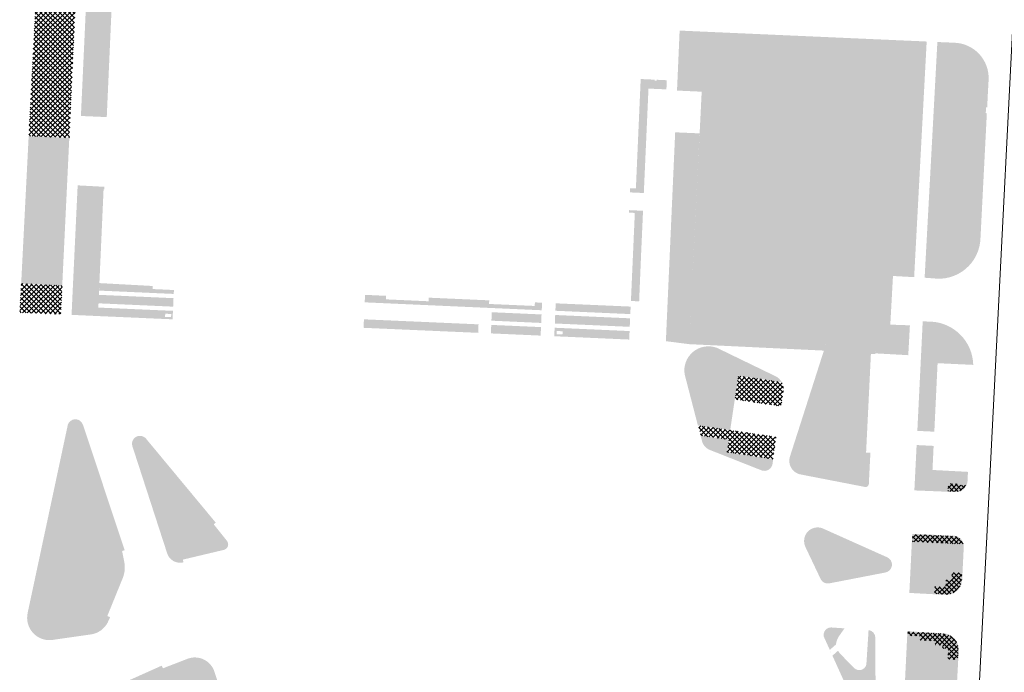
# Model space of a CAD drawing. Header units: millimetres. Extents: x 32690613 to 32694392, y 5343730 to 5344753.
# Tile 164 of 170: x 32692690 to 32692829, y 5344221 to 5344313. Entities that reach past the tile are written whole.
import ezdxf

# ---------------------------------------------------------------- set-up
doc = ezdxf.new("R2010")
doc.units = ezdxf.units.MM
doc.header["$LTSCALE"] = 0.01
doc.layers.get('DEFPOINTS').update_dxf_attribs({"color": 11, "lineweight": 18})
doc.layers.add('Gel-Rasengitter', color=105, linetype='Continuous', lineweight=5)
for name, color, linetype, lineweight, true_color in [('Veg-Gehoelzfl_H_gr3m', 7, 'Continuous', 5, 0xb5ff6b), ('Veg-Rasen', 7, 'Continuous', 5, 0xb9f3a0), ('Veg-Stauden_Bodendecker', 7, 'Continuous', 5, 0xa8ffbe), ('Veg-Wiese', 7, 'Continuous', 5, 0xd4ffa8)]:
    doc.layers.add(name, color=color, linetype=linetype, lineweight=lineweight, true_color=true_color)
doc.layers.add('Veg-Schotterrasen', color=7, linetype='Continuous', true_color=0xb4f1b1)
pattern_1 = [(45, (32692692.89605, 5344273.37825), (-0.3367596, 0.3367596), []), (135, (32692692.89605, 5344273.37825), (-0.3367596, -0.3367596), [])]

# ---------------------------------------------------------------- blocks, each defined once
blk = doc.blocks.new('A$C78070446')
blk.add_line((4470129.58, 5343033.45), (4470100.95, 5342714.26))

msp = doc.modelspace()

# ---------------------------------------------------------------- hatches: boundary and pattern name
at = {"layer": 'Gel-Rasengitter'}
h = msp.add_hatch(dxfattribs=at)
h.set_pattern_fill('ANSI37', color=256, scale=0.15, style=0)
h.set_pattern_definition(pattern_1)
h.paths.add_polyline_path([(32692692.49, 5344321.61), (32692691.16, 5344296.4), (32692696.9, 5344296.15), (32692698.05, 5344321.34)])
h = msp.add_hatch(dxfattribs=at)
h.set_pattern_fill('ANSI37', color=256, scale=0.15, style=0)
h.set_pattern_definition(pattern_1)
h.paths.add_polyline_path([(32692695.76, 5344272.27), (32692695.9, 5344275.27), (32692690.1, 5344275.56), (32692689.89, 5344271.45), (32692695.68, 5344271.2)])
h = msp.add_hatch(dxfattribs=at)
h.set_pattern_fill('ANSI37', color=256, scale=0.15, style=0)
h.set_pattern_definition(pattern_1)
edge = h.paths.add_edge_path()
edge.add_line((32692790.92, 5344259.18), (32692791.42, 5344262.53))
edge.add_line((32692791.42, 5344262.53), (32692797.55, 5344261.61))
edge.add_arc((32692795.8, 5344260.66), 1.99, -6.8961, 28.6964, ccw=False)
edge.add_line((32692797.78, 5344260.42), (32692797.45, 5344258.2))
edge.add_line((32692797.45, 5344258.2), (32692790.92, 5344259.18))
h = msp.add_hatch(dxfattribs=at)
h.set_pattern_fill('ANSI37', color=256, scale=0.15, style=0)
h.set_pattern_definition(pattern_1)
h.paths.add_polyline_path([(32692786.12, 5344254.06), (32692790.07, 5344253.48), (32692789.8, 5344251.73), (32692796.3, 5344250.73), (32692796.77, 5344253.88), (32692785.75, 5344255.5)])
h = msp.add_hatch(dxfattribs=at)
h.set_pattern_fill('ANSI37', color=256, scale=0.15, style=0)
h.set_pattern_definition(pattern_1)
edge = h.paths.add_edge_path()
edge.add_line((32692821.01, 5344246.2), (32692821.06, 5344247.29))
edge.add_line((32692821.06, 5344247.29), (32692822.66, 5344247.22))
edge.add_line((32692822.66, 5344247.22), (32692822.65, 5344247.08))
edge.add_line((32692822.65, 5344247.08), (32692823.56, 5344247.04))
edge.add_arc((32692822.13, 5344247.74), 1.6, 270.764, 333.7922, ccw=False)
edge.add_line((32692822.15, 5344246.15), (32692821.01, 5344246.2))
h = msp.add_hatch(dxfattribs=at)
h.set_pattern_fill('ANSI37', color=256, scale=0.15, style=0)
h.set_pattern_definition(pattern_1)
edge = h.paths.add_edge_path()
edge.add_line((32692816, 5344239.07), (32692823.15, 5344238.72))
edge.add_arc((32692821.73, 5344238.39), 1.47, 13.2998, 83.0445)
edge.add_line((32692821.9, 5344239.84), (32692816.05, 5344240.11))
edge.add_line((32692816.05, 5344240.11), (32692816, 5344239.07))
h = msp.add_hatch(dxfattribs=at)
h.set_pattern_fill('ANSI37', color=256, scale=0.15, style=0)
h.set_pattern_definition(pattern_1)
edge = h.paths.add_edge_path()
edge.add_line((32692819.13, 5344231.72), (32692819.18, 5344232.73))
edge.add_line((32692819.18, 5344232.73), (32692820.69, 5344232.66))
edge.add_line((32692820.69, 5344232.66), (32692820.74, 5344233.69))
edge.add_line((32692820.74, 5344233.69), (32692821.53, 5344233.66))
edge.add_line((32692821.53, 5344233.66), (32692821.58, 5344234.71))
edge.add_line((32692821.58, 5344234.71), (32692823.01, 5344234.64))
edge.add_line((32692823.01, 5344234.64), (32692822.96, 5344233.54))
edge.add_arc((32692820.79, 5344233.8), 2.18, 265.125, 353.1345, ccw=False)
edge.add_line((32692820.61, 5344231.63), (32692819.13, 5344231.72))
h = msp.add_hatch(dxfattribs=at)
h.set_pattern_fill('ANSI37', color=256, scale=0.15, style=0)
h.set_pattern_definition(pattern_1)
edge = h.paths.add_edge_path()
edge.add_line((32692815.34, 5344225.81), (32692817.14, 5344225.72))
edge.add_line((32692817.14, 5344225.72), (32692817.11, 5344225.15))
edge.add_line((32692817.11, 5344225.15), (32692819.25, 5344225.05))
edge.add_line((32692819.25, 5344225.05), (32692819.22, 5344224.48))
edge.add_line((32692819.22, 5344224.48), (32692820.25, 5344224.43))
edge.add_line((32692820.25, 5344224.43), (32692820.23, 5344223.97))
edge.add_line((32692820.23, 5344223.97), (32692821.07, 5344223.93))
edge.add_line((32692821.07, 5344223.93), (32692821, 5344222.47))
edge.add_line((32692821, 5344222.47), (32692822.41, 5344222.41))
edge.add_line((32692822.41, 5344222.41), (32692822.48, 5344223.67))
edge.add_arc((32692820.23, 5344223.8), 2.26, 356.6997, 448.4062)
edge.add_line((32692820.29, 5344226.06), (32692815.37, 5344226.34))
edge.add_line((32692815.37, 5344226.34), (32692815.34, 5344225.81))
at = {"layer": 'Veg-Gehoelzfl_H_gr3m', "transparency": 33554687}
h = msp.add_hatch(color=256, dxfattribs=at)
h.dxf.hatch_style = 1
h.paths.add_polyline_path([(32692815.84, 5344309.86), (32692812.89, 5344309.99), (32692812.14, 5344295.42), (32692809.41, 5344295.56), (32692809.24, 5344292.54), (32692811.97, 5344292.4), (32692811.41, 5344281.35), (32692811.23, 5344277.92, 0.413042), (32692812.36, 5344276.68), (32692814.25, 5344276.57)])
h = msp.add_hatch(color=256, dxfattribs=at)
h.dxf.hatch_style = 1
edge = h.paths.add_edge_path()
edge.add_arc((32692809.66, 5344225.49), 1.11, 359.8722, 442.1626)
edge.add_line((32692809.81, 5344226.59), (32692809.81, 5344226.54))
edge.add_line((32692809.81, 5344226.54), (32692809.5, 5344221.72))
edge.add_arc((32692808.5, 5344221.95), 1.03, 223.3264, 347.3238, ccw=False)
edge.add_line((32692807.74, 5344221.24), (32692805.78, 5344223.25))
edge.add_arc((32692813.57, 5344228.95), 9.65, 213.2187, 216.2147, ccw=False)
edge.add_line((32692805.5, 5344223.66), (32692804.7, 5344222.95))
edge.add_line((32692804.7, 5344222.95), (32692804.33, 5344223.78))
edge.add_arc((32692758.91, 5344276.18), 69.35, 310.917, 311.8798)
edge.add_arc((32692807.97, 5344224.2), 2.79, 148.3825, 172.8749, ccw=False)
edge.add_line((32692805.59, 5344225.66), (32692806.41, 5344226.82))
edge.add_line((32692806.41, 5344226.82), (32692804.52, 5344226.95))
edge.add_arc((32692804.51, 5344225.9), 1.05, 89.0449, 194.9614)
edge.add_line((32692803.49, 5344225.63), (32692808.68, 5344214.2))
edge.add_arc((32692809.71, 5344214.61), 1.11, 201.4561, 352.5345)
edge.add_line((32692810.81, 5344214.46), (32692810.77, 5344225.49))
at = {"layer": 'Veg-Rasen', "transparency": 33554687}
h = msp.add_hatch(color=256, dxfattribs=at)
h.paths.add_polyline_path([(32692715.89, 5344320.39), (32692715.87, 5344319.94), (32692715.02, 5344319.98), (32692715.04, 5344320.43)])
h.paths.add_polyline_path([(32692699.48, 5344319.74), (32692707.75, 5344319.37), (32692707.81, 5344320.89), (32692716.23, 5344320.55), (32692716.13, 5344318.3), (32692703.07, 5344318.88), (32692702.19, 5344299.08), (32692698.54, 5344299.24)])
for points in [[(32692778.72, 5344303.11), (32692778.78, 5344304.41), (32692777.62, 5344304.46), (32692776.94, 5344288.99), (32692776.13, 5344289.03), (32692776.1, 5344288.44), (32692778.06, 5344288.35)], [(32692690.1, 5344275.56), (32692695.9, 5344275.27), (32692696.9, 5344296.15), (32692691.16, 5344296.4)], [(32692700.95, 5344270.96), (32692701.15, 5344275.62), (32692701.74, 5344288.86), (32692701.86, 5344288.86), (32692701.87, 5344289.23), (32692698.08, 5344289.43), (32692697.27, 5344272.26), (32692697.23, 5344271.27), (32692697.23, 5344271.13), (32692700.95, 5344270.96)], [(32692776.24, 5344273.09), (32692777.38, 5344273.04), (32692777.95, 5344285.84), (32692775.99, 5344285.93), (32692775.98, 5344285.58), (32692776.79, 5344285.54)]]:
    msp.add_hatch(color=256, dxfattribs=at).paths.add_polyline_path(points)
at = {"layer": 'Veg-Schotterrasen', "transparency": 33554687}
h = msp.add_hatch(color=256, dxfattribs=at)
h.dxf.hatch_style = 1
edge = h.paths.add_edge_path()
edge.add_line((32692811.97, 5344292.4), (32692809.24, 5344292.54))
edge.add_line((32692809.24, 5344292.54), (32692809.41, 5344295.56))
edge.add_line((32692809.41, 5344295.56), (32692812.14, 5344295.42))
edge.add_line((32692812.14, 5344295.42), (32692812.89, 5344309.99))
edge.add_line((32692812.89, 5344309.99), (32692786.66, 5344311.15))
edge.add_line((32692786.66, 5344311.15), (32692784.46, 5344266.99))
edge.add_line((32692784.46, 5344266.99), (32692803.5, 5344266.08))
edge.add_line((32692803.5, 5344266.08), (32692803.78, 5344266.97))
edge.add_arc((32692804.2, 5344266.84), 0.435, 91.8604, 162.2488, ccw=False)
edge.add_line((32692804.18, 5344267.28), (32692810.43, 5344267.32))
edge.add_arc((32692810.33, 5344266.82), 0.509, 7.2714, 79.1473, ccw=False)
edge.add_line((32692810.84, 5344266.89), (32692810.78, 5344265.69))
edge.add_line((32692810.78, 5344265.69), (32692815.42, 5344265.43))
edge.add_line((32692815.42, 5344265.43), (32692815.65, 5344269.65))
edge.add_line((32692815.65, 5344269.65), (32692812.88, 5344269.75))
edge.add_line((32692812.88, 5344269.75), (32692813.26, 5344276.63))
edge.add_line((32692813.26, 5344276.63), (32692812.36, 5344276.68))
edge.add_arc((32692812.42, 5344277.87), 1.19, 177.4542, 267.2249, ccw=False)
edge.add_line((32692811.23, 5344277.92), (32692811.41, 5344281.35))
edge.add_line((32692811.41, 5344281.35), (32692811.97, 5344292.4))
at = {"layer": 'Veg-Stauden_Bodendecker', "transparency": 33554687}
for points in [[(32692786.66, 5344311.15), (32692783.12, 5344311.31), (32692782.75, 5344302.83), (32692786.24, 5344302.67)], [(32692778.72, 5344303.11), (32692781.25, 5344303), (32692781.31, 5344304.29), (32692779.89, 5344304.36), (32692779.88, 5344304.23), (32692779.58, 5344304.24), (32692779.59, 5344304.37), (32692778.78, 5344304.41)], [(32692784.46, 5344266.99), (32692785.94, 5344296.78), (32692782.49, 5344296.93), (32692781.31, 5344270.41), (32692781.18, 5344267.41)], [(32692777.36, 5344285.87), (32692777.22, 5344283.09), (32692776.68, 5344283.11), (32692776.25, 5344273.09), (32692777.4, 5344273.04), (32692777.93, 5344285.84)], [(32692711.68, 5344274.64), (32692708.67, 5344274.78), (32692708.69, 5344275.21), (32692701.15, 5344275.62), (32692701.11, 5344274.56), (32692711.65, 5344274.09)], [(32692701.08, 5344273.96), (32692701.03, 5344272.76), (32692711.57, 5344272.29), (32692711.62, 5344273.49)], [(32692762.67, 5344272.89), (32692762.65, 5344272.39), (32692756.2, 5344272.67), (32692756.22, 5344273.18), (32692747.68, 5344273.56), (32692747.66, 5344273.05), (32692741.64, 5344273.32), (32692741.66, 5344273.82), (32692738.68, 5344273.96), (32692738.63, 5344272.9), (32692763.64, 5344271.78), (32692763.69, 5344272.85)], [(32692765.61, 5344272.76), (32692765.57, 5344271.71), (32692776.15, 5344271.24), (32692776.2, 5344272.3)], [(32692756.59, 5344271.5), (32692756.53, 5344270.31), (32692763.56, 5344269.99), (32692763.61, 5344271.19)], [(32692738.52, 5344270.5), (32692738.47, 5344269.3), (32692754.66, 5344268.59), (32692754.71, 5344269.79)], [(32692765.54, 5344271.11), (32692765.49, 5344269.91), (32692776.07, 5344269.44), (32692776.13, 5344270.64)], [(32692756.51, 5344269.71), (32692756.45, 5344268.51), (32692763.48, 5344268.2), (32692763.54, 5344269.4)]]:
    msp.add_hatch(color=256, dxfattribs=at).paths.add_polyline_path(points)
h = msp.add_hatch(color=256, dxfattribs=at)
h.paths.add_polyline_path([(32692710.43, 5344270.84), (32692710.45, 5344271.29), (32692711.3, 5344271.26), (32692711.28, 5344270.81)])
h.paths.add_polyline_path([(32692711.54, 5344271.7), (32692701, 5344272.16), (32692700.95, 5344270.96), (32692711.49, 5344270.5), (32692711.54, 5344271.7)])
h = msp.add_hatch(color=256, dxfattribs=at)
h.paths.add_polyline_path([(32692766.59, 5344268.81), (32692766.57, 5344268.36), (32692765.73, 5344268.4), (32692765.75, 5344268.85)])
h.paths.add_polyline_path([(32692765.46, 5344269.31), (32692765.41, 5344268.11), (32692775.99, 5344267.64), (32692776.05, 5344268.84)])
at = {"layer": 'Veg-Wiese', "transparency": 33554687}
for points in [[(32692818.02, 5344309.76), (32692816.8, 5344309.82), (32692815.84, 5344309.86), (32692814.25, 5344276.57), (32692816.25, 5344276.46)], [(32692826.52, 5344299.63), (32692826.36, 5344299.64), (32692826.42, 5344300.46), (32692826.57, 5344300.45), (32692826.66, 5344302.37), (32692826.77, 5344304.37, 0.414214), (32692822, 5344309.59), (32692819.63, 5344309.69), (32692819.53, 5344309.69), (32692818.78, 5344295.71), (32692817.73, 5344276.37), (32692817.81, 5344276.37), (32692818.85, 5344276.3, 0.450112), (32692825.62, 5344281.98)]]:
    msp.add_hatch(color=256, dxfattribs=at).paths.add_polyline_path(points)
h = msp.add_hatch(color=256, dxfattribs=at)
h.dxf.hatch_style = 1
edge = h.paths.add_edge_path()
edge.add_line((32692816.7, 5344254.73), (32692819.1, 5344254.62))
edge.add_line((32692819.1, 5344254.62), (32692819.56, 5344264.3))
edge.add_line((32692819.56, 5344264.3), (32692824.6, 5344264.06))
edge.add_arc((32692818.33, 5344263.92), 6.26, 1.2782, 87.0693)
edge.add_line((32692818.65, 5344270.17), (32692817.46, 5344270.21))
edge.add_line((32692817.46, 5344270.21), (32692816.7, 5344254.73))
edge = h.paths.add_edge_path()
edge.add_line((32692819, 5344252.61), (32692816.6, 5344252.73))
edge.add_line((32692816.6, 5344252.73), (32692816.28, 5344246.32))
edge.add_line((32692816.28, 5344246.32), (32692820.95, 5344246.13))
edge.add_line((32692820.95, 5344246.13), (32692822.15, 5344246.08))
edge.add_arc((32692822.13, 5344247.74), 1.67, 270.7549, 357.9312)
edge.add_line((32692823.79, 5344247.68), (32692823.85, 5344248.94))
edge.add_line((32692823.85, 5344248.94), (32692818.84, 5344249.21))
edge.add_line((32692818.84, 5344249.21), (32692819, 5344252.61))
h = msp.add_hatch(color=256, dxfattribs=at)
h.dxf.hatch_style = 1
edge = h.paths.add_edge_path()
edge.add_line((32692810.14, 5344265.61), (32692810.77, 5344265.58))
edge.add_line((32692810.77, 5344265.58), (32692810.84, 5344266.89))
edge.add_arc((32692810.33, 5344266.82), 0.509, 7.2714, 79.1473)
edge.add_line((32692810.43, 5344267.32), (32692804.2, 5344267.28))
edge.add_arc((32692804.2, 5344266.84), 0.435, 89.0102, 162.249)
edge.add_line((32692803.78, 5344266.97), (32692798.7, 5344251.09))
edge.add_arc((32692800.6, 5344250.52), 1.99, 163.4067, 259.3877)
edge.add_line((32692800.23, 5344248.57), (32692809.35, 5344246.8))
edge.add_arc((32692809.4, 5344247.25), 0.449, 263.7852, 352.2647)
edge.add_line((32692809.85, 5344247.19), (32692810.07, 5344251.63))
edge.add_line((32692810.07, 5344251.63), (32692809.46, 5344251.66))
edge.add_line((32692809.46, 5344251.66), (32692810.14, 5344265.61))
h = msp.add_hatch(color=256, dxfattribs=at)
h.dxf.hatch_style = 1
h.paths.add_polyline_path([(32692788.41, 5344266.46, 0.579632), (32692783.83, 5344262.72), (32692785.7, 5344255.5), (32692790.26, 5344254.83), (32692790.91, 5344259.18), (32692790.94, 5344259.18), (32692791.42, 5344262.53), (32692797.55, 5344261.61, 0.163748), (32692796.62, 5344262.48)])
h.paths.add_polyline_path([(32692794.67, 5344249.16, 0.496047), (32692796.25, 5344250.12), (32692796.34, 5344250.73), (32692789.83, 5344251.73), (32692790.1, 5344253.48), (32692786.08, 5344254.07), (32692786.29, 5344253.26, 0.24752), (32692787.46, 5344252.01)])
h = msp.add_hatch(color=256, dxfattribs=at)
h.dxf.hatch_style = 1
edge = h.paths.add_edge_path()
edge.add_line((32692704.36, 5344237.76), (32692704.72, 5344237.88))
edge.add_line((32692704.72, 5344237.88), (32692698.83, 5344255.59))
edge.add_arc((32692697.76, 5344255.26), 1.12, 17.1447, 163.2667)
edge.add_line((32692696.69, 5344255.58), (32692691.02, 5344229.03))
edge.add_arc((32692694.11, 5344228.32), 3.17, 167.0006, 280.53)
edge.add_line((32692694.69, 5344225.21), (32692700.11, 5344225.99))
edge.add_arc((32692699.48, 5344229.15), 3.22, 281.3696, 331.324)
edge.add_line((32692702.31, 5344227.6), (32692702.66, 5344228.4))
edge.add_line((32692702.66, 5344228.4), (32692702.27, 5344228.57))
edge.add_line((32692702.27, 5344228.57), (32692704.45, 5344233.93))
edge.add_arc((32692700.74, 5344235.43), 4, 337.9565, 371.0124)
edge.add_line((32692704.67, 5344236.2), (32692704.36, 5344237.76))
h = msp.add_hatch(color=256, dxfattribs=at)
h.dxf.hatch_style = 1
edge = h.paths.add_edge_path()
edge.add_line((32692717.3, 5344241.53), (32692717.59, 5344241.76))
edge.add_line((32692717.59, 5344241.76), (32692707.74, 5344253.63))
edge.add_arc((32692706.88, 5344252.91), 1.12, 39.4679, 198.1395)
edge.add_line((32692705.81, 5344252.57), (32692710.72, 5344237.44))
edge.add_arc((32692712.55, 5344238.01), 1.92, 197.5202, 283.0899)
edge.add_line((32692712.99, 5344236.14), (32692713.02, 5344236.15))
edge.add_line((32692713.02, 5344236.15), (32692712.95, 5344236.54))
edge.add_line((32692712.95, 5344236.54), (32692718.72, 5344237.91))
edge.add_arc((32692718.55, 5344238.69), 0.794, 282.6661, 399.0704)
edge.add_line((32692719.16, 5344239.19), (32692717.3, 5344241.53))
h = msp.add_hatch(color=256, dxfattribs=at)
h.dxf.hatch_style = 1
edge = h.paths.add_edge_path()
edge.add_line((32692812.41, 5344236.88), (32692803.46, 5344240.89))
edge.add_arc((32692802.62, 5344239.17), 1.92, 64.0482, 206.6379)
edge.add_line((32692800.9, 5344238.3), (32692803.07, 5344233.73))
edge.add_arc((32692804.04, 5344234.28), 1.12, 209.4039, 280.3053)
edge.add_line((32692804.24, 5344233.18), (32692812.16, 5344234.71))
edge.add_arc((32692811.98, 5344235.83), 1.14, 279.2308, 427.2847)
h = msp.add_hatch(color=256, dxfattribs=at)
h.dxf.hatch_style = 1
edge = h.paths.add_edge_path()
edge.add_line((32692815.93, 5344239.08), (32692823.23, 5344238.72))
edge.add_arc((32692821.73, 5344238.39), 1.54, 12.5481, 89.0466)
edge.add_line((32692821.75, 5344239.92), (32692815.98, 5344240.18))
edge.add_line((32692815.98, 5344240.18), (32692815.93, 5344239.08))
h = msp.add_hatch(color=256, dxfattribs=at)
h.dxf.hatch_style = 1
edge = h.paths.add_edge_path()
edge.add_line((32692823.08, 5344234.64), (32692823.26, 5344238.39))
edge.add_arc((32692821.73, 5344238.39), 1.54, 0.3512, 12.5481)
edge.add_line((32692823.23, 5344238.72), (32692815.93, 5344239.08))
edge.add_line((32692815.93, 5344239.08), (32692815.57, 5344231.83))
edge.add_line((32692815.57, 5344231.83), (32692819.13, 5344231.64))
edge.add_line((32692819.13, 5344231.64), (32692819.18, 5344232.73))
edge.add_line((32692819.18, 5344232.73), (32692820.69, 5344232.66))
edge.add_line((32692820.69, 5344232.66), (32692820.74, 5344233.69))
edge.add_line((32692820.74, 5344233.69), (32692821.53, 5344233.66))
edge.add_line((32692821.53, 5344233.66), (32692821.58, 5344234.71))
edge.add_line((32692821.58, 5344234.71), (32692823.08, 5344234.64))
h = msp.add_hatch(color=256, dxfattribs=at)
h.dxf.hatch_style = 1
edge = h.paths.add_edge_path()
edge.add_line((32692823.03, 5344233.54), (32692823.08, 5344234.64))
edge.add_line((32692823.08, 5344234.64), (32692821.58, 5344234.71))
edge.add_line((32692821.58, 5344234.71), (32692821.53, 5344233.66))
edge.add_line((32692821.53, 5344233.66), (32692820.74, 5344233.69))
edge.add_line((32692820.74, 5344233.69), (32692820.69, 5344232.66))
edge.add_line((32692820.69, 5344232.66), (32692819.18, 5344232.73))
edge.add_line((32692819.18, 5344232.73), (32692819.13, 5344231.64))
edge.add_line((32692819.13, 5344231.64), (32692820.6, 5344231.56))
edge.add_arc((32692820.79, 5344233.8), 2.25, 265.1314, 353.2073)
h = msp.add_hatch(color=256, dxfattribs=at)
h.dxf.hatch_style = 1
edge = h.paths.add_edge_path()
edge.add_arc((32692811.67, 5344213.83), 9.69, 285.3366, 328.4451)
edge.add_arc((32692801.64, 5344218.19), 20.58, 332.7324, 357.2774)
edge.add_line((32692822.19, 5344217.21), (32692822.48, 5344222.41))
edge.add_line((32692822.48, 5344222.41), (32692821, 5344222.47))
edge.add_line((32692821, 5344222.47), (32692821.07, 5344223.93))
edge.add_line((32692821.07, 5344223.93), (32692820.23, 5344223.97))
edge.add_line((32692820.23, 5344223.97), (32692820.25, 5344224.43))
edge.add_line((32692820.25, 5344224.43), (32692819.22, 5344224.48))
edge.add_line((32692819.22, 5344224.48), (32692819.25, 5344225.05))
edge.add_line((32692819.25, 5344225.05), (32692817.11, 5344225.15))
edge.add_line((32692817.11, 5344225.15), (32692817.14, 5344225.72))
edge.add_line((32692817.14, 5344225.72), (32692815.27, 5344225.81))
edge.add_line((32692815.27, 5344225.81), (32692814.23, 5344204.49))
h = msp.add_hatch(color=256, dxfattribs=at)
h.dxf.hatch_style = 1
edge = h.paths.add_edge_path()
edge.add_line((32692815.27, 5344225.81), (32692817.14, 5344225.72))
edge.add_line((32692817.14, 5344225.72), (32692817.11, 5344225.15))
edge.add_line((32692817.11, 5344225.15), (32692819.25, 5344225.05))
edge.add_line((32692819.25, 5344225.05), (32692819.22, 5344224.48))
edge.add_line((32692819.22, 5344224.48), (32692820.25, 5344224.43))
edge.add_line((32692820.25, 5344224.43), (32692820.23, 5344223.97))
edge.add_line((32692820.23, 5344223.97), (32692821.07, 5344223.93))
edge.add_line((32692821.07, 5344223.93), (32692821, 5344222.47))
edge.add_line((32692821, 5344222.47), (32692822.48, 5344222.41))
edge.add_line((32692822.48, 5344222.41), (32692822.55, 5344223.67))
edge.add_arc((32692820.22, 5344223.8), 2.34, 356.8157, 448.4468)
edge.add_line((32692820.28, 5344226.13), (32692815.3, 5344226.41))
edge.add_line((32692815.3, 5344226.41), (32692815.27, 5344225.81))
h = msp.add_hatch(color=256, dxfattribs=at)
h.dxf.hatch_style = 1
edge = h.paths.add_edge_path()
edge.add_line((32692718.66, 5344218.33), (32692718.24, 5344218.19))
edge.add_line((32692718.24, 5344218.19), (32692717.39, 5344220.73))
edge.add_arc((32692714.64, 5344219.81), 2.9, 18.5672, 111.1899)
edge.add_line((32692713.59, 5344222.51), (32692710.14, 5344221.18))
edge.add_line((32692710.14, 5344221.18), (32692709.95, 5344221.55))
edge.add_line((32692709.95, 5344221.55), (32692700.72, 5344217.41))
edge.add_arc((32692701.5, 5344215.66), 1.92, 113.9613, 212.0425)
edge.add_line((32692699.87, 5344214.64), (32692701.15, 5344212.56))
edge.add_arc((32692703.77, 5344214.39), 3.2, 214.8111, 283.1574)
edge.add_line((32692704.5, 5344211.27), (32692717.75, 5344213.67))
edge.add_arc((32692717.4, 5344215.56), 1.92, 280.3131, 373.8112)
edge.add_line((32692719.27, 5344216.02), (32692718.66, 5344218.33))

# ---------------------------------------------------------------- block references
at = {"layer": 'DEFPOINTS', "transparency": 33554687, "rotation": 2.237485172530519}
msp.add_blockref('A$C78070446', (28434719.52, -168960.66), dxfattribs=at)

doc.saveas('drawing.dxf')
